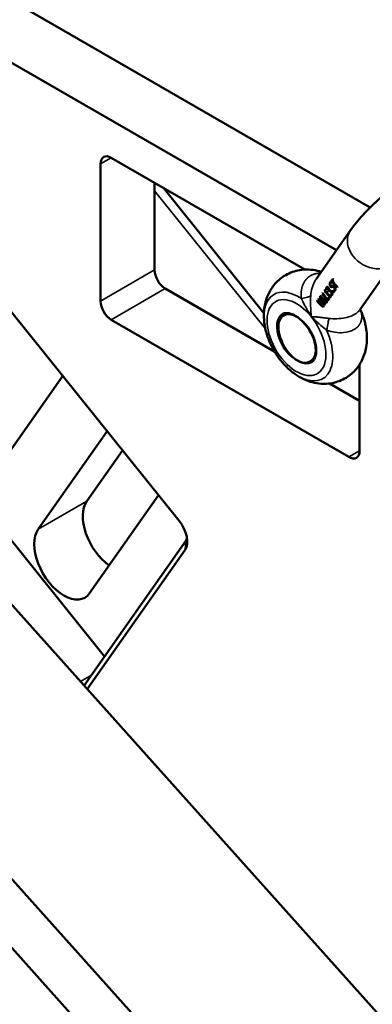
# Model space of a CAD drawing. Header units: millimetres. Extents: x 0 to 10500, y 0 to 7425.
# Tile 5 of 45: x 2149 to 2380, y 2297 to 2942. Entities that reach past the tile are written whole.
import ezdxf

# ---------------------------------------------------------------- set-up
doc = ezdxf.new("R2010")
doc.units = ezdxf.units.MM
doc.header["$LTSCALE"] = 25
doc.layers.add('Visible (ISO)', color=7, linetype='Continuous', lineweight=50)
doc.layers.add('Visible Narrow (ISO)', color=7, linetype='Continuous', lineweight=35)

msp = doc.modelspace()

# ---------------------------------------------------------------- linework, layer by layer
at = {"layer": 'Visible (ISO)'}
for p, q in [((2378.772, 2819.263), (1431.39, 3366.234)), ((2356.62, 2791.228), (1396.034, 3345.822)), ((1729.826, 3021.154), (2581.524, 2070.833)), ((2475.458, 2009.595), (1623.76, 2959.917)), ((1608.818, 2931.544), (2460.516, 1981.222)), ((2451.835, 1990.908), (1609.114, 2931.214)), ((2253.626, 2614.061), (2008.677, 2918.782)), ((2209.207, 2851.842), (2336.037, 2778.616)), ((2202.136, 2757.945), (2202.136, 2847.759)), ((2237.492, 2835.512), (2237.492, 2778.357)), ((2309.155, 2750.11), (2243.115, 2832.265)), ((1963.776, 2825.017), (2204.762, 2525.226)), ((2343.344, 2772.341), (2365.833, 2804.335)), ((2371.978, 2752.213), (2394.467, 2784.207)), ((2341.507, 2775.458), (2341.512, 2775.456)), ((2352.888, 2770.69), (2354.251, 2772.629)), ((2353.031, 2770.773), (2354.29, 2772.563)), ((2244.563, 2766.11), (2316.208, 2724.745)), ((2349.912, 2766.084), (2350.055, 2766.166)), ((2350.615, 2766.534), (2350.758, 2766.616)), ((2350.803, 2766.562), (2350.946, 2766.645)), ((2351.241, 2766.164), (2351.383, 2766.246)), ((2351.825, 2769.179), (2352.757, 2770.504)), ((2351.825, 2769.179), (2351.969, 2769.262)), ((2351.969, 2769.262), (2352.796, 2770.438)), ((2353.112, 2769.923), (2352.399, 2768.908)), ((2352.888, 2770.69), (2353.031, 2770.773)), ((2353.815, 2770.914), (2353.246, 2770.105)), ((2353.282, 2767.633), (2353.423, 2767.715)), ((2353.815, 2770.914), (2353.957, 2770.997)), ((2353.939, 2767.463), (2354.081, 2767.545)), ((2354.609, 2772.044), (2354.04, 2771.235)), ((2357.356, 2767.249), (2357.131, 2766.929)), ((2344.879, 2759.296), (2345.107, 2759.621)), ((2345.022, 2759.379), (2345.152, 2759.563)), ((2345.79, 2760.592), (2346.011, 2760.908)), ((2345.79, 2760.592), (2345.933, 2760.675)), ((2345.933, 2760.675), (2346.045, 2760.834)), ((2346.213, 2761.194), (2346.438, 2761.514)), ((2346.213, 2761.194), (2346.356, 2761.277)), ((2346.356, 2761.277), (2346.477, 2761.448)), ((2347.373, 2762.844), (2347.598, 2763.165)), ((2347.373, 2762.844), (2347.517, 2762.927)), ((2347.517, 2762.927), (2347.637, 2763.099)), ((2348.959, 2765.13), (2349.136, 2765.382)), ((2348.959, 2765.13), (2349.102, 2765.213)), ((2349.033, 2763.945), (2349.176, 2764.028)), ((2349.102, 2765.213), (2349.175, 2765.316)), ((2349.635, 2763.94), (2349.327, 2763.502)), ((2349.635, 2763.94), (2349.777, 2764.022)), ((2350.366, 2765.408), (2350.352, 2765.389)), ((2350.761, 2759.091), (2351.519, 2760.169)), ((2350.904, 2759.173), (2351.569, 2760.119)), ((2352.031, 2759.673), (2351.047, 2758.274)), ((2351.393, 2764.775), (2351.469, 2764.882)), ((2351.393, 2764.775), (2351.535, 2764.856)), ((2351.535, 2764.856), (2351.61, 2764.964)), ((2351.89, 2764.4), (2351.794, 2764.263)), ((2351.851, 2760.474), (2352.159, 2760.912)), ((2351.851, 2760.474), (2351.994, 2760.557)), ((2351.915, 2765.014), (2351.936, 2765.025)), ((2351.994, 2760.557), (2352.301, 2760.995)), ((2352.046, 2764.558), (2352.187, 2764.639)), ((2352.159, 2760.912), (2352.301, 2760.995)), ((2353.12, 2761.223), (2352.294, 2760.047)), ((2352.377, 2761.223), (2352.678, 2761.651)), ((2352.377, 2761.223), (2352.52, 2761.305)), ((2352.52, 2761.305), (2352.728, 2761.601)), ((2352.64, 2762.419), (2352.655, 2762.441)), ((2352.64, 2762.419), (2352.674, 2762.438)), ((2353.242, 2761.817), (2353.385, 2761.9)), ((2353.292, 2762.535), (2353.435, 2762.617)), ((2353.478, 2763.288), (2353.621, 2763.371)), ((2353.984, 2764.421), (2354.255, 2764.807)), ((2353.984, 2764.421), (2354.126, 2764.503)), ((2354.126, 2764.503), (2354.304, 2764.757)), ((2354.671, 2765.259), (2354.687, 2765.281)), ((2354.671, 2765.259), (2354.705, 2765.279)), ((2355.072, 2763.999), (2354.8, 2763.612)), ((2355.274, 2764.658), (2355.418, 2764.741)), ((2355.321, 2765.405), (2355.464, 2765.487)), ((2334.29, 2758.203), (2334.291, 2758.204)), ((2343.966, 2757.997), (2344.198, 2758.327)), ((2343.966, 2757.997), (2344.109, 2758.08)), ((2344.109, 2758.08), (2344.242, 2758.269)), ((2344.879, 2759.296), (2345.022, 2759.379)), ((2345.507, 2758.61), (2345.649, 2758.692)), ((2347.492, 2754.954), (2347.634, 2755.036)), ((2348.322, 2754.397), (2348.075, 2754.045)), ((2348.437, 2756.216), (2348.579, 2756.298)), ((2349.259, 2755.73), (2349.005, 2755.368)), ((2349.601, 2757.44), (2350.359, 2758.518)), ((2349.601, 2757.44), (2349.743, 2757.522)), ((2349.743, 2757.522), (2350.408, 2758.468)), ((2350.87, 2758.022), (2349.887, 2756.623)), ((2350.761, 2759.091), (2350.904, 2759.173)), ((2364.771, 2655.882), (2209.207, 2745.697)), ((2371.842, 2742.807), (2371.842, 2742.806)), ((2371.842, 2716.601), (2371.842, 2659.965)), ((2177.347, 2708.953), (2121.238, 2629.13)), ((2352.137, 2704.002), (2371.842, 2692.625)), ((2161.286, 2608.537), (2206.435, 2672.768)), ((2216.521, 2660.22), (2193.106, 2626.908)), ((2240.115, 2630.868), (2194.967, 2566.638)), ((2257.982, 2600.939), (2191.366, 2506.169)), ((2193.405, 2503.894), (2257.508, 2595.089))]:
    msp.add_line(p, q, dxfattribs=at)
for centre, major_axis, ratio, start_param, end_param in [((2209.207, 2843.677), (-5, 8.66), 0.5773503, 5.4977871, 7.0685835), ((2244.563, 2774.274), (-5, 8.66), 0.5773503, 0.7853982, 2.3561945), ((2368.279, 2777.383), (-14.317, 10.064), 0.7886751, 1.0476374, 1.0886769), ((2363.82, 2771.039), (-14.317, 10.064), 0.7886751, 1.0617214, 1.1107863), ((2363.82, 2771.039), (-14.153, 9.949), 0.7886751, 1.0598769, 1.0934707), ((2365.854, 2773.932), (-14.317, 10.064), 0.7886751, 1.0476374, 1.2251959), ((2365.854, 2773.932), (-14.153, 9.949), 0.7886751, 1.0456254, 1.2172545), ((2366.072, 2774.242), (-14.317, 10.064), 0.7886751, 1.0883966, 1.180175), ((2366.785, 2775.257), (-14.317, 10.064), 0.7886751, 1.0476374, 1.0883966), ((2366.916, 2775.443), (-14.317, 10.064), 0.7886751, 1.0476374, 1.0886769), ((2366.916, 2775.443), (-14.153, 9.949), 0.7886751, 1.0456254, 1.0826174), ((2367.485, 2776.253), (-14.317, 10.064), 0.7886751, 1.0886769, 1.3921965), ((2367.485, 2776.253), (-14.153, 9.949), 0.7886751, 1.0871507, 1.3901091), ((2367.71, 2776.573), (14.317, -10.064), 0.7886751, 4.2302695, 4.5337891), ((2359.34, 2764.666), (16.519, -6.459), 0.7280246, 4.0129468, 4.3019067), ((2359.616, 2765.058), (10.678, -14.254), 0.8002168, 4.4444376, 4.7333976), ((2359.616, 2765.058), (10.556, -14.091), 0.8002168, 4.4424257, 4.7347527), ((2359.827, 2765.357), (10.449, -14.469), 0.799109, 4.4586209, 4.8031799), ((2360.241, 2765.947), (-14.317, 10.064), 0.7886751, 1.0476374, 1.3921965), ((2360.241, 2765.947), (-14.153, 9.949), 0.7886751, 1.0456254, 1.3901091), ((2360.466, 2766.267), (14.317, -10.064), 0.7886751, 4.18923, 4.4927496), ((2361.401, 2767.598), (-14.317, 10.064), 0.7886751, 1.0476374, 1.3921965), ((2361.401, 2767.598), (-14.153, 9.949), 0.7886751, 1.0456254, 1.3901091), ((2361.626, 2767.918), (14.317, -10.064), 0.7886751, 4.18923, 4.4927496), ((2362.648, 2769.371), (-14.317, 10.064), 0.7886751, 1.09484, 1.1264258), ((2363.174, 2770.119), (14.317, -10.064), 0.7886751, 4.1881019, 4.4983568), ((2362.648, 2769.371), (-14.153, 9.949), 0.7886751, 1.0933863, 1.1209142), ((2362.955, 2769.809), (-14.317, 10.064), 0.7886751, 1.1264258, 1.3567641), ((2362.955, 2769.809), (-14.153, 9.949), 0.7886751, 1.1253418, 1.3583563), ((2364.121, 2771.467), (14.317, -10.064), 0.7886751, 4.3278843, 4.3659551), ((2362.385, 2768.997), (-14.317, 10.064), 0.7886751, 1.351157, 1.3921965), ((2364.121, 2771.467), (-14.153, 9.949), 0.7886751, 1.1859028, 1.2201846), ((2362.648, 2769.371), (-14.317, 10.064), 0.7886751, 1.3567641, 1.3921965), ((2364.458, 2771.946), (-14.317, 10.064), 0.7886751, 1.2007446, 1.2040793), ((2362.648, 2769.371), (-14.153, 9.949), 0.7886751, 1.3583563, 1.3901091), ((2363.774, 2770.973), (-14.317, 10.064), 0.7886751, 1.3290475, 1.3781124), ((2363.474, 2770.547), (-14.317, 10.064), 0.7886751, 1.3567641, 1.3921965), ((2363.774, 2770.973), (-14.153, 9.949), 0.7886751, 1.3360394, 1.3799569), ((2365.154, 2772.936), (-14.317, 10.064), 0.7886751, 1.3259735, 1.3921965), ((2365.154, 2772.936), (-14.153, 9.949), 0.7886751, 1.3272043, 1.3901091), ((2365.426, 2773.323), (-14.317, 10.064), 0.7886751, 1.3259735, 1.3921965), ((2365.785, 2773.834), (-14.317, 10.064), 0.7886751, 1.3307247, 1.3798008), ((2365.785, 2773.834), (-14.153, 9.949), 0.7886751, 1.3371664, 1.3816653), ((2209.207, 2753.862), (5, -8.66), 0.5773503, 3.9269908, 5.4977871), ((2358.212, 2763.06), (-16.617, 6.279), 0.7233555, 0.8639351, 1.2084942), ((2358.212, 2763.06), (-16.428, 6.207), 0.7233555, 0.8619232, 1.2064068), ((2358.432, 2763.373), (16.527, -6.445), 0.7276733, 4.0123724, 4.2985353), ((2358.703, 2763.759), (10.639, -14.291), 0.8000394, 4.4468841, 4.733047), ((2358.703, 2763.759), (10.517, -14.128), 0.8000394, 4.4448721, 4.7343694), ((2359.151, 2764.396), (-16.546, 6.41), 0.7267682, 0.9282677, 1.2138713), ((2358.88, 2764.01), (10.652, -14.279), 0.8000976, 4.5050461, 4.7906498), ((2359.151, 2764.396), (-16.357, 6.336), 0.7267682, 0.9269518, 1.211784), ((2361.224, 2767.346), (-14.317, 10.064), 0.7886751, 1.351157, 1.3921965), ((2330.476, 2734.062), (-9, 15.588), 0.5773503, 0.0658355, 3.7232046), ((2330.476, 2734.062), (-8.382, 14.518), 0.5773503, 5.1946196, 7.6833122), ((2364.771, 2753.862), (-5, 8.66), 0.5773503, 4.1604417, 4.1605993), ((2364.771, 2664.047), (5, -8.66), 0.5773503, 5.4977871, 7.0685835), ((2209.946, 2605.959), (-13.75, 23.816), 0.5773503, 0.2617994, 2.2452578), ((2248.323, 2606.516), (7.5, -12.99), 0.5773503, 0.2617994, 1.8325957), ((2178.127, 2587.588), (13.75, -23.816), 0.5773503, 3.403392, 6.5449847), ((2251.858, 2608.557), (5, -8.66), 0.5773503, 0.2617994, 0.5589899)]:
    msp.add_ellipse(centre, major_axis=major_axis, ratio=ratio, start_param=start_param, end_param=end_param, dxfattribs=at)
for points, knots in [([(2459.521, 2821.766), (2461.329, 2824.338), (2462.907, 2826.885), (2465.215, 2832.165), (2466.133, 2834.677), (2466.567, 2839.462), (2466.591, 2840.867), (2466.178, 2844.786), (2465.45, 2847.552), (2462.816, 2852.217), (2461.233, 2854.112), (2457.685, 2857.08), (2455.755, 2858.144), (2451.758, 2859.719), (2449.757, 2860.089), (2445.404, 2860.489), (2443.29, 2860.29), (2437.137, 2859.297), (2433.695, 2858.011), (2424.494, 2853.963), (2418.658, 2850.628), (2407.901, 2843.577), (2403.151, 2840.163), (2393.991, 2833.032), (2389.581, 2829.334), (2381.29, 2821.827), (2377.42, 2818.025), (2370.891, 2810.931), (2368.159, 2807.643), (2365.833, 2804.335)], [3.1415927, 3.1415927, 3.1415927, 3.1415927, 3.3893285, 3.3893285, 3.5723854, 3.5723854, 3.63824, 3.63824, 3.7387523, 3.7387523, 3.8156974, 3.8156974, 3.8934697, 3.8934697, 3.9887075, 3.9887075, 4.1293982, 4.1293982, 4.4397048, 4.4397048, 4.9133474, 4.9133474, 5.2707237, 5.2707237, 5.6154783, 5.6154783, 5.9644637, 5.9644637, 6.2831853, 6.2831853, 6.2831853, 6.2831853]), ([(2346.68, 2777.087), (2345.82, 2777.368), (2344.932, 2777.619), (2340.552, 2778.645), (2336.613, 2778.944), (2329.408, 2777.737), (2326.256, 2776.65), (2320.783, 2773.506), (2318.436, 2771.552), (2314.484, 2767.062), (2312.941, 2764.515), (2310.474, 2758.906), (2309.739, 2755.855), (2309.001, 2749.79), (2309.06, 2746.784), (2309.4, 2743.9)], [0.7371058, 0.7371058, 0.7371058, 0.7371058, 0.8124647, 0.8124647, 1.0965202, 1.0965202, 1.3077681, 1.3077681, 1.5014296, 1.5014296, 1.7095441, 1.7095441, 1.9637952, 1.9637952, 2.239271, 2.239271, 2.239271, 2.239271]), ([(2349.912, 2766.084), (2349.913, 2766.172), (2349.923, 2766.259), (2349.949, 2766.422), (2349.967, 2766.504), (2349.987, 2766.582)], [0, 0, 0, 0, 0.03028436, 0.03028436, 0.062071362, 0.062071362, 0.062071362, 0.062071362]), ([(2349.987, 2766.582), (2350.008, 2766.665), (2350.034, 2766.743), (2350.095, 2766.892), (2350.131, 2766.962), (2350.174, 2767.022)], [0, 0, 0, 0, 0.034011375, 0.034011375, 0.069837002, 0.069837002, 0.069837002, 0.069837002]), ([(2350.055, 2766.166), (2350.057, 2766.254), (2350.066, 2766.341), (2350.092, 2766.504), (2350.11, 2766.587), (2350.13, 2766.665)], [0, 0, 0, 0, 0.030122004, 0.030122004, 0.062076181, 0.062076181, 0.062076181, 0.062076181]), ([(2350.13, 2766.665), (2350.153, 2766.751), (2350.179, 2766.833), (2350.242, 2766.981), (2350.277, 2767.047), (2350.317, 2767.105)], [0, 0, 0, 0, 0.035451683, 0.035451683, 0.069833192, 0.069833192, 0.069833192, 0.069833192]), ([(2350.174, 2767.022), (2350.208, 2767.07), (2350.245, 2767.115), (2350.324, 2767.189), (2350.368, 2767.219), (2350.415, 2767.239)], [0, 0, 0, 0, 0.028829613, 0.028829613, 0.057645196, 0.057645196, 0.057645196, 0.057645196]), ([(2350.317, 2767.105), (2350.355, 2767.159), (2350.397, 2767.208), (2350.443, 2767.248), (2350.445, 2767.249), (2350.446, 2767.251)], [0, 0, 0, 0, 0.03210313, 0.03210313, 0.033044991, 0.033044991, 0.033044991, 0.033044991]), ([(2350.501, 2766.42), (2350.461, 2766.355), (2350.429, 2766.28), (2350.38, 2766.11), (2350.364, 2766.017), (2350.355, 2765.918)], [0, 0, 0, 0, 0.036291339, 0.036291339, 0.072508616, 0.072508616, 0.072508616, 0.072508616]), ([(2350.415, 2767.239), (2350.456, 2767.256), (2350.499, 2767.266), (2350.594, 2767.27), (2350.645, 2767.263), (2350.698, 2767.248)], [0, 0, 0, 0, 0.024918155, 0.024918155, 0.051884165, 0.051884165, 0.051884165, 0.051884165]), ([(2350.803, 2766.562), (2350.74, 2766.573), (2350.683, 2766.567), (2350.58, 2766.517), (2350.537, 2766.475), (2350.501, 2766.42)], [0, 0, 0, 0, 0.031629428, 0.031629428, 0.063128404, 0.063128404, 0.063128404, 0.063128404]), ([(2350.698, 2767.248), (2350.758, 2767.231), (2350.819, 2767.202), (2350.945, 2767.12), (2351.007, 2767.068), (2351.195, 2766.883), (2351.315, 2766.726), (2351.428, 2766.56)], [0, 0, 0, 0, 0.03038559, 0.03038559, 0.06130867, 0.06130867, 0.12363322, 0.12363322, 0.12363322, 0.12363322]), ([(2350.946, 2766.645), (2350.883, 2766.656), (2350.826, 2766.65), (2350.768, 2766.622), (2350.763, 2766.619), (2350.758, 2766.616)], [0, 0, 0, 0, 0.031617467, 0.031617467, 0.034970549, 0.034970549, 0.034970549, 0.034970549]), ([(2351.241, 2766.164), (2351.174, 2766.257), (2351.102, 2766.348), (2350.99, 2766.458), (2350.951, 2766.491), (2350.874, 2766.539), (2350.838, 2766.555), (2350.803, 2766.562)], [0, 0, 0, 0, 0.035931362, 0.035931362, 0.054652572, 0.054652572, 0.072139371, 0.072139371, 0.072139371, 0.072139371]), ([(2351.383, 2766.246), (2351.316, 2766.339), (2351.244, 2766.43), (2351.132, 2766.54), (2351.093, 2766.573), (2351.017, 2766.621), (2350.981, 2766.637), (2350.946, 2766.645)], [0, 0, 0, 0, 0.035909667, 0.035909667, 0.054646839, 0.054646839, 0.072149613, 0.072149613, 0.072149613, 0.072149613]), ([(2351.567, 2765.436), (2351.557, 2765.497), (2351.542, 2765.559), (2351.501, 2765.686), (2351.475, 2765.75), (2351.387, 2765.937), (2351.315, 2766.055), (2351.241, 2766.164)], [0, 0, 0, 0, 0.02018101, 0.02018101, 0.04102867, 0.04102867, 0.082084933, 0.082084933, 0.082084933, 0.082084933]), ([(2351.708, 2765.518), (2351.707, 2765.525), (2351.706, 2765.532), (2351.688, 2765.633), (2351.659, 2765.727), (2351.557, 2765.973), (2351.472, 2766.116), (2351.383, 2766.246)], [0, 0, 0, 0, 0.00234537, 0.00234537, 0.033281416, 0.033281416, 0.082269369, 0.082269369, 0.082269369, 0.082269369]), ([(2351.428, 2766.56), (2351.512, 2766.436), (2351.59, 2766.305), (2351.726, 2766.026), (2351.782, 2765.884), (2351.824, 2765.74)], [0, 0, 0, 0, 0.04650716, 0.04650716, 0.093233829, 0.093233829, 0.093233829, 0.093233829]), ([(2353.282, 2767.633), (2353.301, 2767.678), (2353.321, 2767.722), (2353.366, 2767.804), (2353.39, 2767.844), (2353.416, 2767.88)], [0, 0, 0, 0, 0.021895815, 0.021895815, 0.043767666, 0.043767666, 0.043767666, 0.043767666]), ([(2353.416, 2767.88), (2353.453, 2767.933), (2353.494, 2767.983), (2353.58, 2768.07), (2353.629, 2768.108), (2353.681, 2768.136)], [0, 0, 0, 0, 0.031387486, 0.031387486, 0.062697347, 0.062697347, 0.062697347, 0.062697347]), ([(2353.423, 2767.715), (2353.442, 2767.76), (2353.463, 2767.804), (2353.507, 2767.886), (2353.532, 2767.926), (2353.558, 2767.962)], [0, 0, 0, 0, 0.021898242, 0.021898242, 0.043767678, 0.043767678, 0.043767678, 0.043767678]), ([(2353.626, 2767.001), (2353.611, 2766.957), (2353.595, 2766.912), (2353.565, 2766.82), (2353.549, 2766.767), (2353.536, 2766.717)], [0, 0, 0, 0, 0.020538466, 0.020538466, 0.042106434, 0.042106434, 0.042106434, 0.042106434]), ([(2353.558, 2767.962), (2353.596, 2768.015), (2353.637, 2768.066), (2353.698, 2768.127), (2353.715, 2768.142), (2353.732, 2768.157)], [0, 0, 0, 0, 0.032025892, 0.032025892, 0.043739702, 0.043739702, 0.043739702, 0.043739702]), ([(2353.782, 2767.305), (2353.75, 2767.261), (2353.722, 2767.213), (2353.67, 2767.111), (2353.647, 2767.057), (2353.626, 2767.001)], [0, 0, 0, 0, 0.026559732, 0.026559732, 0.053118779, 0.053118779, 0.053118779, 0.053118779]), ([(2353.681, 2768.136), (2353.752, 2768.172), (2353.834, 2768.181), (2353.958, 2768.166), (2353.995, 2768.159), (2354.031, 2768.15)], [0, 0, 0, 0, 0.041670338, 0.041670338, 0.058109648, 0.058109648, 0.058109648, 0.058109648]), ([(2354.231, 2767.491), (2354.182, 2767.504), (2354.135, 2767.51), (2354.046, 2767.506), (2354.004, 2767.495), (2353.891, 2767.442), (2353.83, 2767.38), (2353.782, 2767.305)], [0, 0, 0, 0, 0.021315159, 0.021315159, 0.043064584, 0.043064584, 0.086176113, 0.086176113, 0.086176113, 0.086176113]), ([(2354.031, 2768.15), (2354.111, 2768.131), (2354.192, 2768.098), (2354.352, 2768.012), (2354.428, 2767.961), (2354.505, 2767.904)], [0, 0, 0, 0, 0.035728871, 0.035728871, 0.068128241, 0.068128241, 0.068128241, 0.068128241]), ([(2354.372, 2767.572), (2354.323, 2767.586), (2354.276, 2767.592), (2354.187, 2767.587), (2354.145, 2767.577), (2354.098, 2767.555), (2354.089, 2767.55), (2354.081, 2767.545)], [0, 0, 0, 0, 0.021331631, 0.021331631, 0.043099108, 0.043099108, 0.048289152, 0.048289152, 0.048289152, 0.048289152]), ([(2354.517, 2767.337), (2354.471, 2767.373), (2354.424, 2767.405), (2354.327, 2767.458), (2354.278, 2767.478), (2354.231, 2767.491)], [0, 0, 0, 0, 0.0195098, 0.0195098, 0.040202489, 0.040202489, 0.040202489, 0.040202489]), ([(2354.658, 2767.419), (2354.61, 2767.456), (2354.561, 2767.489), (2354.465, 2767.541), (2354.418, 2767.561), (2354.372, 2767.572)], [0, 0, 0, 0, 0.020343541, 0.020343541, 0.040196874, 0.040196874, 0.040196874, 0.040196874]), ([(2354.505, 2767.904), (2354.609, 2767.826), (2354.715, 2767.728), (2354.917, 2767.527), (2355.018, 2767.418), (2355.115, 2767.308)], [0, 0, 0, 0, 0.044453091, 0.044453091, 0.089119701, 0.089119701, 0.089119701, 0.089119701]), ([(2354.88, 2766.982), (2354.823, 2767.046), (2354.763, 2767.111), (2354.643, 2767.23), (2354.58, 2767.289), (2354.517, 2767.337)], [0, 0, 0, 0, 0.026397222, 0.026397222, 0.052670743, 0.052670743, 0.052670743, 0.052670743]), ([(2355.022, 2767.063), (2354.964, 2767.128), (2354.904, 2767.193), (2354.784, 2767.312), (2354.721, 2767.371), (2354.658, 2767.419)], [0, 0, 0, 0, 0.026417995, 0.026417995, 0.052672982, 0.052672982, 0.052672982, 0.052672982]), ([(2355.455, 2766.151), (2355.392, 2766.299), (2355.301, 2766.446), (2355.102, 2766.722), (2354.991, 2766.856), (2354.88, 2766.982)], [0, 0, 0, 0, 0.05119009, 0.05119009, 0.10211236, 0.10211236, 0.10211236, 0.10211236]), ([(2355.598, 2766.233), (2355.534, 2766.381), (2355.443, 2766.528), (2355.244, 2766.804), (2355.133, 2766.938), (2355.022, 2767.063)], [0, 0, 0, 0, 0.05119662, 0.05119662, 0.1021209, 0.1021209, 0.1021209, 0.1021209]), ([(2355.115, 2767.308), (2355.205, 2767.208), (2355.292, 2767.105), (2355.46, 2766.891), (2355.54, 2766.782), (2355.616, 2766.669)], [0, 0, 0, 0, 0.040828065, 0.040828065, 0.081663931, 0.081663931, 0.081663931, 0.081663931]), ([(2355.538, 2765.795), (2355.54, 2765.871), (2355.525, 2765.952), (2355.486, 2766.075), (2355.471, 2766.113), (2355.455, 2766.151)], [0, 0, 0, 0, 0.02994209, 0.02994209, 0.04301485, 0.04301485, 0.04301485, 0.04301485]), ([(2355.681, 2765.878), (2355.682, 2765.929), (2355.676, 2765.984), (2355.648, 2766.104), (2355.625, 2766.168), (2355.598, 2766.233)], [0, 0, 0, 0, 0.020446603, 0.020446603, 0.04285415, 0.04285415, 0.04285415, 0.04285415]), ([(2355.616, 2766.669), (2355.68, 2766.574), (2355.74, 2766.477), (2355.856, 2766.272), (2355.911, 2766.165), (2355.957, 2766.057)], [0, 0, 0, 0, 0.034529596, 0.034529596, 0.072211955, 0.072211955, 0.072211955, 0.072211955]), ([(2355.957, 2766.057), (2355.997, 2765.96), (2356.029, 2765.865), (2356.074, 2765.678), (2356.087, 2765.589), (2356.09, 2765.503)], [0, 0, 0, 0, 0.033805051, 0.033805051, 0.067573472, 0.067573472, 0.067573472, 0.067573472]), ([(2349.199, 2764.454), (2349.198, 2764.506), (2349.189, 2764.561), (2349.161, 2764.679), (2349.14, 2764.741), (2349.072, 2764.915), (2349.015, 2765.028), (2348.959, 2765.13)], [0, 0, 0, 0, 0.017643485, 0.017643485, 0.03713026, 0.03713026, 0.073598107, 0.073598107, 0.073598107, 0.073598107]), ([(2349.033, 2763.945), (2349.077, 2764.008), (2349.119, 2764.081), (2349.166, 2764.207), (2349.18, 2764.255), (2349.196, 2764.353), (2349.2, 2764.402), (2349.199, 2764.454)], [0, 0, 0, 0, 0.037521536, 0.037521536, 0.057763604, 0.057763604, 0.075336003, 0.075336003, 0.075336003, 0.075336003]), ([(2349.342, 2764.536), (2349.34, 2764.588), (2349.332, 2764.643), (2349.304, 2764.76), (2349.284, 2764.822), (2349.216, 2764.996), (2349.159, 2765.11), (2349.102, 2765.213)], [0, 0, 0, 0, 0.01755377, 0.01755377, 0.036921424, 0.036921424, 0.073603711, 0.073603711, 0.073603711, 0.073603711]), ([(2349.176, 2764.028), (2349.22, 2764.091), (2349.262, 2764.163), (2349.309, 2764.289), (2349.323, 2764.338), (2349.339, 2764.435), (2349.343, 2764.484), (2349.342, 2764.536)], [0, 0, 0, 0, 0.037541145, 0.037541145, 0.057773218, 0.057773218, 0.075336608, 0.075336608, 0.075336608, 0.075336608]), ([(2350.355, 2765.918), (2350.351, 2765.837), (2350.348, 2765.753), (2350.35, 2765.586), (2350.354, 2765.497), (2350.366, 2765.408)], [0, 0, 0, 0, 0.028749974, 0.028749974, 0.057459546, 0.057459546, 0.057459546, 0.057459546]), ([(2351.469, 2764.882), (2351.514, 2764.947), (2351.549, 2765.024), (2351.577, 2765.165), (2351.581, 2765.215), (2351.581, 2765.323), (2351.576, 2765.378), (2351.567, 2765.436)], [0, 0, 0, 0, 0.03853556, 0.03853556, 0.057826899, 0.057826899, 0.077030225, 0.077030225, 0.077030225, 0.077030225]), ([(2351.61, 2764.964), (2351.656, 2765.028), (2351.691, 2765.106), (2351.718, 2765.247), (2351.723, 2765.297), (2351.722, 2765.404), (2351.718, 2765.46), (2351.708, 2765.518)], [0, 0, 0, 0, 0.038527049, 0.038527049, 0.057823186, 0.057823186, 0.077030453, 0.077030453, 0.077030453, 0.077030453]), ([(2351.824, 2765.74), (2351.86, 2765.615), (2351.888, 2765.492), (2351.905, 2765.316), (2351.907, 2765.259), (2351.9, 2765.153), (2351.893, 2765.104), (2351.88, 2765.059)], [0, 0, 0, 0, 0.040197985, 0.040197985, 0.060465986, 0.060465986, 0.080306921, 0.080306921, 0.080306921, 0.080306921]), ([(2352.278, 2764.6), (2352.195, 2764.61), (2352.123, 2764.598), (2351.99, 2764.529), (2351.935, 2764.471), (2351.89, 2764.4)], [0, 0, 0, 0, 0.037039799, 0.037039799, 0.077270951, 0.077270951, 0.077270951, 0.077270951]), ([(2352.108, 2765.082), (2352.149, 2765.089), (2352.192, 2765.088), (2352.284, 2765.074), (2352.332, 2765.06), (2352.381, 2765.042)], [0, 0, 0, 0, 0.020832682, 0.020832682, 0.041621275, 0.041621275, 0.041621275, 0.041621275]), ([(2352.419, 2764.682), (2352.377, 2764.687), (2352.336, 2764.686), (2352.26, 2764.673), (2352.224, 2764.66), (2352.19, 2764.641), (2352.189, 2764.64), (2352.187, 2764.639)], [0, 0, 0, 0, 0.019041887, 0.019041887, 0.03845556, 0.03845556, 0.039367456, 0.039367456, 0.039367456, 0.039367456]), ([(2352.937, 2764.096), (2352.835, 2764.209), (2352.723, 2764.324), (2352.553, 2764.465), (2352.492, 2764.51), (2352.378, 2764.573), (2352.327, 2764.593), (2352.278, 2764.6)], [0, 0, 0, 0, 0.046514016, 0.046514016, 0.071629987, 0.071629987, 0.093577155, 0.093577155, 0.093577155, 0.093577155]), ([(2352.381, 2765.042), (2352.444, 2765.024), (2352.51, 2764.992), (2352.651, 2764.904), (2352.727, 2764.846), (2352.938, 2764.666), (2353.078, 2764.524), (2353.208, 2764.383)], [0, 0, 0, 0, 0.02762022, 0.02762022, 0.05906877, 0.05906877, 0.11758886, 0.11758886, 0.11758886, 0.11758886]), ([(2353.079, 2764.178), (2352.977, 2764.29), (2352.865, 2764.405), (2352.695, 2764.547), (2352.634, 2764.592), (2352.52, 2764.655), (2352.468, 2764.675), (2352.419, 2764.682)], [0, 0, 0, 0, 0.046457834, 0.046457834, 0.071609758, 0.071609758, 0.093585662, 0.093585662, 0.093585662, 0.093585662]), ([(2352.655, 2762.441), (2352.734, 2762.429), (2352.811, 2762.428), (2352.956, 2762.437), (2353.027, 2762.447), (2353.095, 2762.462)], [0, 0, 0, 0, 0.032425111, 0.032425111, 0.064931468, 0.064931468, 0.064931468, 0.064931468]), ([(2353.275, 2763.669), (2353.233, 2763.735), (2353.184, 2763.8), (2353.073, 2763.942), (2353.005, 2764.021), (2352.937, 2764.096)], [0, 0, 0, 0, 0.023703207, 0.023703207, 0.05432619, 0.05432619, 0.05432619, 0.05432619]), ([(2353.417, 2763.751), (2353.37, 2763.824), (2353.315, 2763.897), (2353.203, 2764.038), (2353.141, 2764.11), (2353.079, 2764.178)], [0, 0, 0, 0, 0.026348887, 0.026348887, 0.054336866, 0.054336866, 0.054336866, 0.054336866]), ([(2353.095, 2762.462), (2353.171, 2762.478), (2353.24, 2762.503), (2353.364, 2762.578), (2353.416, 2762.626), (2353.458, 2762.686)], [0, 0, 0, 0, 0.03575133, 0.03575133, 0.071589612, 0.071589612, 0.071589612, 0.071589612]), ([(2353.208, 2764.383), (2353.367, 2764.205), (2353.52, 2764.015), (2353.791, 2763.613), (2353.905, 2763.408), (2353.989, 2763.199)], [0, 0, 0, 0, 0.07273087, 0.07273087, 0.14602409, 0.14602409, 0.14602409, 0.14602409]), ([(2353.643, 2761.938), (2353.586, 2761.909), (2353.526, 2761.884), (2353.394, 2761.841), (2353.32, 2761.824), (2353.242, 2761.817)], [0, 0, 0, 0, 0.030992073, 0.030992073, 0.065275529, 0.065275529, 0.065275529, 0.065275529]), ([(2353.764, 2762.009), (2353.709, 2761.983), (2353.651, 2761.96), (2353.527, 2761.921), (2353.457, 2761.906), (2353.385, 2761.9)], [0.004117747, 0.004117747, 0.004117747, 0.004117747, 0.033463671, 0.033463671, 0.065282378, 0.065282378, 0.065282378, 0.065282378]), ([(2353.621, 2763.371), (2353.593, 2763.435), (2353.563, 2763.499), (2353.495, 2763.626), (2353.457, 2763.689), (2353.417, 2763.751)], [0, 0, 0, 0, 0.022197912, 0.022197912, 0.044391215, 0.044391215, 0.044391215, 0.044391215]), ([(2353.435, 2762.617), (2353.438, 2762.619), (2353.441, 2762.621), (2353.506, 2762.66), (2353.559, 2762.709), (2353.601, 2762.769)], [0.033861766, 0.033861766, 0.033861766, 0.033861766, 0.035769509, 0.035769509, 0.071590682, 0.071590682, 0.071590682, 0.071590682]), ([(2353.458, 2762.686), (2353.482, 2762.72), (2353.5, 2762.758), (2353.528, 2762.843), (2353.537, 2762.89), (2353.542, 2762.939)], [0, 0, 0, 0, 0.019967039, 0.019967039, 0.040485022, 0.040485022, 0.040485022, 0.040485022]), ([(2353.542, 2762.939), (2353.547, 2762.991), (2353.545, 2763.047), (2353.522, 2763.165), (2353.503, 2763.226), (2353.478, 2763.288)], [0, 0, 0, 0, 0.021471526, 0.021471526, 0.042900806, 0.042900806, 0.042900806, 0.042900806]), ([(2353.601, 2762.769), (2353.625, 2762.803), (2353.644, 2762.841), (2353.671, 2762.927), (2353.68, 2762.973), (2353.685, 2763.022)], [0, 0, 0, 0, 0.020252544, 0.020252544, 0.040486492, 0.040486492, 0.040486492, 0.040486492]), ([(2353.685, 2763.022), (2353.69, 2763.074), (2353.687, 2763.129), (2353.665, 2763.248), (2353.646, 2763.309), (2353.621, 2763.371)], [0, 0, 0, 0, 0.021480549, 0.021480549, 0.042903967, 0.042903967, 0.042903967, 0.042903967]), ([(2353.977, 2762.222), (2353.934, 2762.161), (2353.885, 2762.107), (2353.773, 2762.012), (2353.711, 2761.971), (2353.643, 2761.938)], [0, 0, 0, 0, 0.036375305, 0.036375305, 0.072746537, 0.072746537, 0.072746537, 0.072746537]), ([(2353.989, 2763.199), (2354.028, 2763.102), (2354.06, 2763.006), (2354.102, 2762.82), (2354.112, 2762.732), (2354.109, 2762.568), (2354.097, 2762.493), (2354.052, 2762.349), (2354.018, 2762.282), (2353.977, 2762.222)], [0, 0, 0, 0, 0.03388325, 0.03388325, 0.06764254, 0.06764254, 0.10018185, 0.10018185, 0.13587214, 0.13587214, 0.13587214, 0.13587214]), ([(2354.687, 2765.281), (2354.759, 2765.271), (2354.833, 2765.273), (2354.965, 2765.287), (2355.032, 2765.3), (2355.095, 2765.314)], [0, 0, 0, 0, 0.029771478, 0.029771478, 0.060179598, 0.060179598, 0.060179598, 0.060179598]), ([(2355.095, 2765.314), (2355.132, 2765.325), (2355.169, 2765.338), (2355.24, 2765.365), (2355.276, 2765.38), (2355.309, 2765.398)], [0, 0, 0, 0, 0.018506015, 0.018506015, 0.03699415, 0.03699415, 0.03699415, 0.03699415]), ([(2355.659, 2764.779), (2355.605, 2764.75), (2355.548, 2764.724), (2355.421, 2764.681), (2355.35, 2764.665), (2355.274, 2764.658)], [0, 0, 0, 0, 0.029890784, 0.029890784, 0.063115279, 0.063115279, 0.063115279, 0.063115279]), ([(2355.309, 2765.398), (2355.337, 2765.413), (2355.363, 2765.432), (2355.417, 2765.479), (2355.443, 2765.51), (2355.466, 2765.543)], [0, 0, 0, 0, 0.015853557, 0.015853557, 0.035661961, 0.035661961, 0.035661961, 0.035661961]), ([(2355.746, 2764.833), (2355.705, 2764.813), (2355.662, 2764.796), (2355.555, 2764.762), (2355.488, 2764.747), (2355.418, 2764.741)], [0.010275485, 0.010275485, 0.010275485, 0.010275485, 0.032177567, 0.032177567, 0.063114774, 0.063114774, 0.063114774, 0.063114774]), ([(2355.464, 2765.487), (2355.49, 2765.502), (2355.513, 2765.52), (2355.563, 2765.565), (2355.587, 2765.594), (2355.609, 2765.625)], [0.002277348, 0.002277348, 0.002277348, 0.002277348, 0.01709864, 0.01709864, 0.035665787, 0.035665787, 0.035665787, 0.035665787]), ([(2355.466, 2765.543), (2355.489, 2765.576), (2355.507, 2765.614), (2355.531, 2765.699), (2355.537, 2765.746), (2355.538, 2765.795)], [0, 0, 0, 0, 0.019715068, 0.019715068, 0.039420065, 0.039420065, 0.039420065, 0.039420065]), ([(2355.609, 2765.625), (2355.632, 2765.658), (2355.649, 2765.695), (2355.673, 2765.78), (2355.68, 2765.827), (2355.681, 2765.878)], [0, 0, 0, 0, 0.019285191, 0.019285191, 0.039419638, 0.039419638, 0.039419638, 0.039419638]), ([(2355.969, 2765.056), (2355.929, 2764.998), (2355.882, 2764.946), (2355.778, 2764.853), (2355.721, 2764.813), (2355.659, 2764.779)], [0, 0, 0, 0, 0.034544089, 0.034544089, 0.069086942, 0.069086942, 0.069086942, 0.069086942]), ([(2356.09, 2765.503), (2356.093, 2765.414), (2356.084, 2765.332), (2356.043, 2765.182), (2356.011, 2765.115), (2355.969, 2765.056)], [0, 0, 0, 0, 0.034941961, 0.034941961, 0.069996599, 0.069996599, 0.069996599, 0.069996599]), ([(2332.069, 2746.768), (2331.092, 2747.566), (2330.088, 2748.234), (2328.077, 2749.288), (2327.068, 2749.671), (2325.128, 2750.108), (2324.198, 2750.164), (2322.448, 2749.96), (2321.631, 2749.695), (2320.903, 2749.275)], [-1.7219089, -1.7219089, -1.7219089, -1.7219089, -1.2974156, -1.2974156, -0.8660622, -0.8660622, -0.4365446, -0.4365446, -0.000001, -0.000001, -0.000001, -0.000001]), ([(2335.655, 2743.1), (2335.102, 2743.795), (2334.523, 2744.454), (2333.322, 2745.682), (2332.701, 2746.252), (2332.069, 2746.768)], [-0.54603404, -0.54603404, -0.54603404, -0.54603404, -0.27376461, -0.27376461, -0.00000521, -0.00000521, -0.00000521, -0.00000521]), ([(2372.209, 2752.541), (2372.553, 2751.797), (2372.879, 2751.047), (2373.58, 2749.322), (2373.944, 2748.346), (2374.604, 2746.384), (2374.9, 2745.399), (2375.424, 2743.427), (2375.651, 2742.441), (2376.032, 2740.472), (2376.186, 2739.49), (2376.301, 2738.513)], [0.41761688, 0.41761688, 0.41761688, 0.41761688, 0.49659173, 0.49659173, 0.59802422, 0.59802422, 0.69945672, 0.69945672, 0.80088921, 0.80088921, 0.9023217, 0.9023217, 0.9023217, 0.9023217]), ([(2328.458, 2710.891), (2326.466, 2712.376), (2324.569, 2714.092), (2321.017, 2717.882), (2319.362, 2719.957), (2316.363, 2724.361), (2315.018, 2726.69), (2312.704, 2731.49), (2311.734, 2733.96), (2310.227, 2738.931), (2309.691, 2741.432), (2309.4, 2743.9)], [2.7628697, 2.7628697, 2.7628697, 2.7628697, 3.0190787, 3.0190787, 3.2752876, 3.2752876, 3.5314965, 3.5314965, 3.7877054, 3.7877054, 4.0439144, 4.0439144, 4.0439144, 4.0439144]), ([(2334.015, 2745.082), (2335.403, 2743.9), (2336.73, 2742.459), (2339.577, 2738.617), (2340.639, 2736.507), (2341.921, 2733.54), (2342.68, 2731.486), (2343.446, 2727.082), (2343.505, 2725.199), (2343.276, 2723.531)], [0.00002, 0.00002, 0.00002, 0.00002, 0.6054137, 0.6054137, 1.4523668, 1.4523668, 2.2402259, 2.2402259, 2.8795881, 2.8795881, 2.8795881, 2.8795881]), ([(2336.508, 2742.555), (2336.113, 2743.014), (2335.707, 2743.456), (2334.874, 2744.3), (2334.448, 2744.702), (2334.015, 2745.082)], [-0.36994805, -0.36994805, -0.36994805, -0.36994805, -0.18497335, -0.18497335, -0.00001927, -0.00001927, -0.00001927, -0.00001927]), ([(2342.942, 2723.899), (2343.126, 2725.334), (2343.099, 2726.926), (2342.611, 2730.239), (2342.158, 2731.952), (2340.864, 2735.402), (2340.018, 2737.119), (2338.012, 2740.335), (2336.878, 2741.815), (2335.656, 2743.101)], [-2.2678856, -2.2678856, -2.2678856, -2.2678856, -1.6978224, -1.6978224, -1.1382762, -1.1382762, -0.5608654, -0.5608654, -0.0002123, -0.0002123, -0.0002123, -0.0002123]), ([(2336.508, 2742.555), (2337.326, 2741.604), (2338.09, 2740.584), (2339.047, 2739.114), (2339.297, 2738.707), (2340.377, 2736.85), (2341.08, 2735.351), (2341.838, 2733.276), (2342.024, 2732.701), (2342.311, 2731.687), (2342.422, 2731.247), (2342.674, 2730.09), (2342.788, 2729.384), (2342.875, 2728.55), (2342.888, 2728.403), (2342.9, 2728.258)], [0.0002528, 0.0002528, 0.0002528, 0.0002528, 0.3832004, 0.3832004, 0.5264765, 0.5264765, 1.029102, 1.029102, 1.2221982, 1.2221982, 1.3724038, 1.3724038, 1.6205191, 1.6205191, 1.6737719, 1.6737719, 1.6737719, 1.6737719]), ([(2328.458, 2710.891), (2331.602, 2708.545), (2335.195, 2706.509), (2343.015, 2704.083), (2347.066, 2703.474), (2354.588, 2704.244), (2357.876, 2705.141), (2363.622, 2708.012), (2366.105, 2709.843), (2370.309, 2714.129), (2371.988, 2716.588), (2374.71, 2722.009), (2375.585, 2724.972), (2376.715, 2731.545), (2376.7, 2735.083), (2376.306, 2738.472), (2376.303, 2738.492), (2376.301, 2738.513)], [3.5203156, 3.5203156, 3.5203156, 3.5203156, 3.8924252, 3.8924252, 4.1972642, 4.1972642, 4.415808, 4.415808, 4.6099451, 4.6099451, 4.8135454, 4.8135454, 5.0573808, 5.0573808, 5.3789221, 5.3789221, 5.3808636, 5.3808636, 5.3808636, 5.3808636]), ([(2329.927, 2719.825), (2328.986, 2720.489), (2328.056, 2721.271), (2326.281, 2723.014), (2325.434, 2723.973), (2323.854, 2726.039), (2323.127, 2727.141), (2321.835, 2729.41), (2321.268, 2730.578), (2320.792, 2731.759)], [0.0000129, 0.0000129, 0.0000129, 0.0000129, 0.4020317, 0.4020317, 0.7980554, 0.7980554, 1.1953222, 1.1953222, 1.5876748, 1.5876748, 1.5876748, 1.5876748]), ([(2342.941, 2723.891), (2342.837, 2723.208), (2342.682, 2722.567), (2342.277, 2721.401), (2342.031, 2720.875), (2341.142, 2719.414), (2340.36, 2718.654), (2338.841, 2717.836), (2338.197, 2717.623), (2336.171, 2717.306), (2334.591, 2717.48), (2332.739, 2718.216), (2332.665, 2718.247), (2332.591, 2718.278)], [-3.2093824, -3.2093824, -3.2093824, -3.2093824, -2.8887776, -2.8887776, -2.5794247, -2.5794247, -1.9376129, -1.9376129, -1.5341076, -1.5341076, -0.7499716, -0.7499716, -0.7173777, -0.7173777, -0.7173777, -0.7173777]), ([(2343.276, 2723.531), (2343.141, 2722.55), (2342.907, 2721.643), (2342.255, 2720.006), (2341.837, 2719.277), (2341.335, 2718.657)], [0.00000841, 0.00000841, 0.00000841, 0.00000841, 0.39344731, 0.39344731, 0.78953475, 0.78953475, 0.78953475, 0.78953475]), ([(2341.335, 2718.658), (2340.639, 2718.089), (2339.839, 2717.681), (2338.093, 2717.208), (2337.15, 2717.139), (2335.167, 2717.35), (2334.128, 2717.628), (2332.03, 2718.5), (2330.972, 2719.09), (2329.927, 2719.825)], [0.000032, 0.000032, 0.000032, 0.000032, 0.462996, 0.462996, 0.9188961, 0.9188961, 1.3721052, 1.3721052, 1.8183711, 1.8183711, 1.8183711, 1.8183711])]:
    msp.add_open_spline(points, degree=3, knots=knots, dxfattribs=at)
for points, degree in [([(2351.915, 2765.014), (2351.972, 2765.049), (2352.039, 2765.07), (2352.108, 2765.082)], 3), ([(2353.478, 2763.288), (2353.424, 2763.417), (2353.355, 2763.545), (2353.275, 2763.669)], 3), ([(2334.315, 2758.151), (2334.315, 2758.151), (2334.315, 2758.151), (2334.315, 2758.151)], 3), ([(2334.58, 2757.603), (2334.58, 2757.603), (2334.58, 2757.603), (2334.58, 2757.603)], 3), ([(2334.627, 2757.507), (2334.627, 2757.507), (2334.627, 2757.507), (2334.627, 2757.507)], 3), ([(2334.895, 2756.971), (2334.895, 2756.971), (2334.896, 2756.971), (2334.896, 2756.971)], 3), ([(2335.738, 2755.37), (2335.738, 2755.37), (2335.738, 2755.37), (2335.738, 2755.37)], 3), ([(2335.859, 2755.147), (2335.859, 2755.147), (2335.859, 2755.147), (2335.859, 2755.147)], 3), ([(2339.712, 2755.616), (2339.712, 2755.616), (2339.712, 2755.616), (2339.712, 2755.616)], 3), ([(2338.608, 2750.364), (2338.608, 2750.364), (2338.607, 2750.364), (2338.607, 2750.365)], 3), ([(2338.923, 2749.823), (2338.923, 2749.823), (2338.924, 2749.822), (2338.924, 2749.822)], 3), ([(2346.034, 2747.319), (2346.034, 2747.319), (2346.034, 2747.318), (2346.034, 2747.318)], 3), ([(2346.359, 2747.282), (2346.359, 2747.282), (2346.359, 2747.282), (2346.359, 2747.282)], 3), ([(2361.346, 2746.858), (2361.346, 2746.857), (2361.347, 2746.856), (2361.347, 2746.855)], 3), ([(2371.978, 2752.213), (2371.974, 2752.208), (2371.97, 2752.203), (2371.967, 2752.197)], 3), ([(2350.487, 2740.341), (2350.487, 2740.341), (2350.487, 2740.341), (2350.487, 2740.341)], 3), ([(2351.193, 2743.825), (2351.194, 2743.824), (2351.194, 2743.824), (2351.194, 2743.824)], 3), ([(2351.484, 2745.523), (2351.484, 2745.523), (2351.484, 2745.523), (2351.484, 2745.522)], 3), ([(2351.54, 2745.887), (2351.54, 2745.887), (2351.54, 2745.887), (2351.54, 2745.887)], 3), ([(2358.86, 2746.534), (2358.86, 2746.534), (2358.86, 2746.534), (2358.86, 2746.534), (2358.86, 2746.534), (2358.86, 2746.534)], 5), ([(2349.337, 2739.686), (2349.337, 2739.686), (2349.337, 2739.686), (2349.337, 2739.686)], 3), ([(2350.4, 2739.95), (2350.4, 2739.95), (2350.4, 2739.95), (2350.4, 2739.95)], 3), ([(2350.871, 2738.776), (2350.871, 2738.776), (2350.871, 2738.776), (2350.871, 2738.776)], 3), ([(2351.156, 2738.675), (2351.156, 2738.675), (2351.156, 2738.675), (2351.156, 2738.675)], 3), ([(2353.629, 2737.948), (2353.629, 2737.948), (2353.629, 2737.948), (2353.63, 2737.948)], 3), ([(2354.791, 2737.695), (2354.791, 2737.695), (2354.792, 2737.694), (2354.792, 2737.694)], 3), ([(2355.037, 2737.648), (2355.037, 2737.648), (2355.037, 2737.648), (2355.037, 2737.648)], 3), ([(2357.221, 2737.341), (2357.221, 2737.341), (2357.221, 2737.341), (2357.221, 2737.341)], 3), ([(2363.625, 2737.652), (2363.625, 2737.652), (2363.625, 2737.652), (2363.625, 2737.651)], 3), ([(2342.941, 2723.891), (2342.941, 2723.894), (2342.941, 2723.896), (2342.942, 2723.898)], 3)]:
    msp.add_open_spline(points, degree=degree, dxfattribs=at)
at = {"layer": 'Visible Narrow (ISO)'}
for p, q in [((2202.136, 2847.759), (2209.207, 2851.842)), ((2237.492, 2830.114), (2310.103, 2739.785)), ((2237.492, 2778.357), (2202.136, 2757.945)), ((2209.207, 2745.697), (2244.563, 2766.11)), ((2349.987, 2766.582), (2350.13, 2766.665)), ((2350.174, 2767.022), (2350.317, 2767.105)), ((2353.416, 2767.88), (2353.558, 2767.962)), ((2354.231, 2767.491), (2354.372, 2767.572)), ((2354.517, 2767.337), (2354.658, 2767.419)), ((2354.88, 2766.982), (2355.022, 2767.063)), ((2355.455, 2766.151), (2355.598, 2766.233)), ((2349.199, 2764.454), (2349.342, 2764.536)), ((2351.469, 2764.882), (2351.61, 2764.964)), ((2351.567, 2765.436), (2351.708, 2765.518)), ((2352.278, 2764.6), (2352.419, 2764.682)), ((2352.937, 2764.096), (2353.079, 2764.178)), ((2353.275, 2763.669), (2353.417, 2763.751)), ((2353.458, 2762.686), (2353.601, 2762.769)), ((2353.542, 2762.939), (2353.685, 2763.022)), ((2353.643, 2761.938), (2353.745, 2761.996)), ((2355.466, 2765.543), (2355.609, 2765.625)), ((2355.538, 2765.795), (2355.681, 2765.878)), ((2355.659, 2764.779), (2355.696, 2764.801)), ((2371.842, 2659.965), (2364.771, 2655.882)), ((2161.286, 2608.537), (2193.106, 2626.908)), ((2257.982, 2600.939), (2257.508, 2595.089)), ((2196.223, 2513.079), (2188.941, 2508.874))]:
    msp.add_line(p, q, dxfattribs=at)
for centre, major_axis, ratio, start_param, end_param in [((2380.15, 2794.271), (-14.317, 10.064), 0.7886751, 0, 3.1415927), ((2331.714, 2734.776), (-15.945, 27.618), 0.5773503, 5.4110946, 7.2134593), ((2330.476, 2734.062), (-13.63, 23.608), 0.5773503, 4.9741881, 6.5449852), ((2330.476, 2734.062), (-13.63, 23.608), 0.5773503, 0.2617995, 1.8325953), ((2330.476, 2734.062), (13.63, -23.608), 0.5773503, 0.2617995, 1.8325953), ((2353.987, 2747.636), (15.945, -27.618), 0.5773503, 0.930274, 1.3956895), ((2331.714, 2734.776), (15.945, -27.618), 0.5773503, 5.3529113, 7.6788748), ((2330.476, 2734.062), (13.63, -23.608), 0.5773503, 4.9741881, 6.5449852)]:
    msp.add_ellipse(centre, major_axis=major_axis, ratio=ratio, start_param=start_param, end_param=end_param, dxfattribs=at)
for points, degree, knots in [([(2339.745, 2774.64), (2339.164, 2774.305), (2338.601, 2773.922), (2338.065, 2773.493), (2337.081, 2772.57), (2336.212, 2771.476), (2335.824, 2770.911), (2335.031, 2769.571), (2334.41, 2768.062), (2334.125, 2767.183), (2333.653, 2765.238), (2333.463, 2763.122), (2333.445, 2761.97), (2333.512, 2760.789), (2333.666, 2759.59)], 5, [0.0000026, 0.0000026, 0.0000026, 0.0000026, 0.0000026, 0.0000026, 7.1056264, 7.1056264, 7.1056264, 13.6850881, 13.6850881, 13.6850881, 21.77482, 21.77482, 21.77482, 30.72875, 30.72875, 30.72875, 30.72875, 30.72875, 30.72875]), ([(2346.023, 2776.151), (2344.941, 2776.186), (2343.891, 2776.11), (2342.879, 2775.926), (2341.64, 2775.56), (2340.497, 2775.042), (2340.241, 2774.915), (2339.99, 2774.781), (2339.745, 2774.64)], 5, [17.6575231, 17.6575231, 17.6575231, 17.6575231, 17.6575231, 17.6575231, 27.7505008, 27.7505008, 27.7505008, 30.7449697, 30.7449697, 30.7449697, 30.7449697, 30.7449697, 30.7449697]), ([(2339.797, 2761.376), (2339.913, 2763.182), (2340.532, 2766.786), (2342.02, 2770.311), (2343.103, 2771.996), (2343.345, 2772.34)], 3, [-6.2884043, -6.2884043, -6.2884043, -6.2884043, -1.0523446, 4.1837152, 5.6013386, 5.6013386, 5.6013386, 5.6013386]), ([(2333.666, 2759.59), (2335.239, 2759.825), (2337.687, 2760.365), (2339.292, 2761.061), (2339.797, 2761.376)], 3, [0, 0, 0, 0, 6.4233703, 11.2408981, 11.2408981, 11.2408981, 11.2408981]), ([(2333.666, 2759.59), (2334.206, 2758.322), (2334.877, 2756.967), (2335.63, 2755.571), (2335.65, 2755.532), (2335.671, 2755.493), (2335.692, 2755.454), (2336.087, 2754.726), (2336.503, 2753.988), (2336.936, 2753.235), (2337.438, 2752.361), (2337.961, 2751.468), (2338.493, 2750.561), (2338.758, 2750.108), (2339.026, 2749.65), (2339.294, 2749.191), (2339.504, 2748.829), (2339.715, 2748.466), (2339.926, 2748.101), (2339.983, 2748.002), (2340.057, 2747.873), (2340.114, 2747.773)], 3, [0, 0, 0, 0, 6.8819592, 6.8819592, 6.8819592, 7.0727092, 7.0727092, 7.0727092, 10.6595722, 10.6595722, 10.6595722, 14.8198682, 14.8198682, 14.8198682, 16.9000163, 16.9000163, 16.9000163, 18.5365225, 18.5365225, 18.5365225, 18.9801643, 18.9801643, 18.9801643, 18.9801643]), ([(2340.114, 2747.773), (2340.107, 2747.884), (2340.1, 2747.995), (2340.09, 2748.154), (2340.061, 2748.618), (2340.032, 2749.086), (2340.009, 2749.444), (2339.958, 2750.279), (2339.907, 2751.123), (2339.88, 2751.607), (2339.807, 2752.966), (2339.747, 2754.344), (2339.716, 2755.232), (2339.676, 2757.006), (2339.685, 2758.784), (2339.705, 2759.66), (2339.742, 2760.526), (2339.797, 2761.376)], 5, [0, 0, 0, 0, 0, 0, 0.8827896, 0.8827896, 0.8827896, 3.6742544, 3.6742544, 3.6742544, 7.3485088, 7.3485088, 7.3485088, 13.9604618, 13.9604618, 13.9604618, 20.4193978, 20.4193978, 20.4193978, 20.4193978, 20.4193978, 20.4193978]), ([(2351.644, 2746.637), (2350.703, 2746.754), (2349.767, 2746.87), (2348.845, 2746.985), (2347.342, 2747.17), (2345.905, 2747.335), (2345.342, 2747.397), (2344.34, 2747.501), (2343.373, 2747.589), (2342.947, 2747.624), (2342.32, 2747.672), (2341.71, 2747.709), (2341.508, 2747.721), (2341.176, 2747.738), (2340.849, 2747.752), (2340.72, 2747.757), (2340.525, 2747.763), (2340.333, 2747.768), (2340.242, 2747.771), (2340.178, 2747.772), (2340.114, 2747.773)], 5, [0, 0, 0, 0, 0, 0, 7.427793, 7.427793, 7.427793, 12.3987551, 12.3987551, 12.3987551, 16.4197871, 16.4197871, 16.4197871, 18.4303031, 18.4303031, 18.4303031, 19.7640626, 19.7640626, 19.7640626, 20.4408192, 20.4408192, 20.4408192, 20.4408192, 20.4408192, 20.4408192]), ([(2340.114, 2747.773), (2340.219, 2747.681), (2340.357, 2747.558), (2340.462, 2747.465), (2340.758, 2747.203), (2341.054, 2746.938), (2341.351, 2746.67), (2341.753, 2746.308), (2342.156, 2745.942), (2342.559, 2745.575), (2343.366, 2744.841), (2344.171, 2744.106), (2344.971, 2743.387), (2345.458, 2742.95), (2345.946, 2742.516), (2346.436, 2742.09), (2347.687, 2741.001), (2348.949, 2739.964), (2350.193, 2739.03)], 3, [0, 0, 0, 0, 0.5927559, 0.5927559, 0.5927559, 2.2714297, 2.2714297, 2.2714297, 4.5428594, 4.5428594, 4.5428594, 9.0857188, 9.0857188, 9.0857188, 11.8534065, 11.8534065, 11.8534065, 18.9274208, 18.9274208, 18.9274208, 18.9274208]), ([(2350.193, 2739.03), (2350.585, 2740.734), (2351.18, 2743.58), (2351.54, 2745.825), (2351.644, 2746.637)], 3, [0, 0, 0, 0, 6.3986897, 11.197707, 11.197707, 11.197707, 11.197707]), ([(2371.967, 2752.197), (2371.521, 2751.564), (2369.354, 2749.284), (2363.977, 2747.056), (2356.972, 2746.284), (2353.386, 2746.422), (2351.644, 2746.637)], 3, [5.6405556, 5.6405556, 5.6405556, 5.6405556, 9.4331537, 19.9141923, 25.1547117, 30.395231, 30.395231, 30.395231, 30.395231]), ([(2368.134, 2739.325), (2368.85, 2739.737), (2369.523, 2740.201), (2370.138, 2740.713), (2371.223, 2741.81), (2372.058, 2743.082), (2372.398, 2743.734), (2372.884, 2744.958), (2373.143, 2746.278), (2373.212, 2746.876), (2373.261, 2748.194), (2373.096, 2749.581), (2372.946, 2750.337), (2372.736, 2751.107), (2372.467, 2751.89)], 5, [0.0000022, 0.0000022, 0.0000022, 0.0000022, 0.0000022, 0.0000022, 8.7675491, 8.7675491, 8.7675491, 16.9576066, 16.9576066, 16.9576066, 23.3959293, 23.3959293, 23.3959293, 30.7549602, 30.7549602, 30.7549602, 30.7549602, 30.7549602, 30.7549602]), ([(2368.133, 2739.325), (2366.206, 2738.219), (2362.235, 2737.05), (2355.82, 2737.307), (2352.054, 2738.304), (2350.193, 2739.03)], 3, [12.033959, 12.033959, 12.033959, 12.033959, 19.9141923, 25.1547117, 30.395231, 30.395231, 30.395231, 30.395231])]:
    msp.add_open_spline(points, degree=degree, knots=knots, dxfattribs=at)
for points, degree in [([(2372.467, 2751.89), (2372.358, 2752.085), (2372.26, 2752.285), (2372.172, 2752.489)], 3), ([(2372.467, 2751.89), (2372.417, 2752.019), (2372.366, 2752.147), (2372.313, 2752.276), (2372.259, 2752.405), (2372.203, 2752.533)], 5)]:
    msp.add_open_spline(points, degree=degree, dxfattribs=at)

doc.saveas('drawing.dxf')
